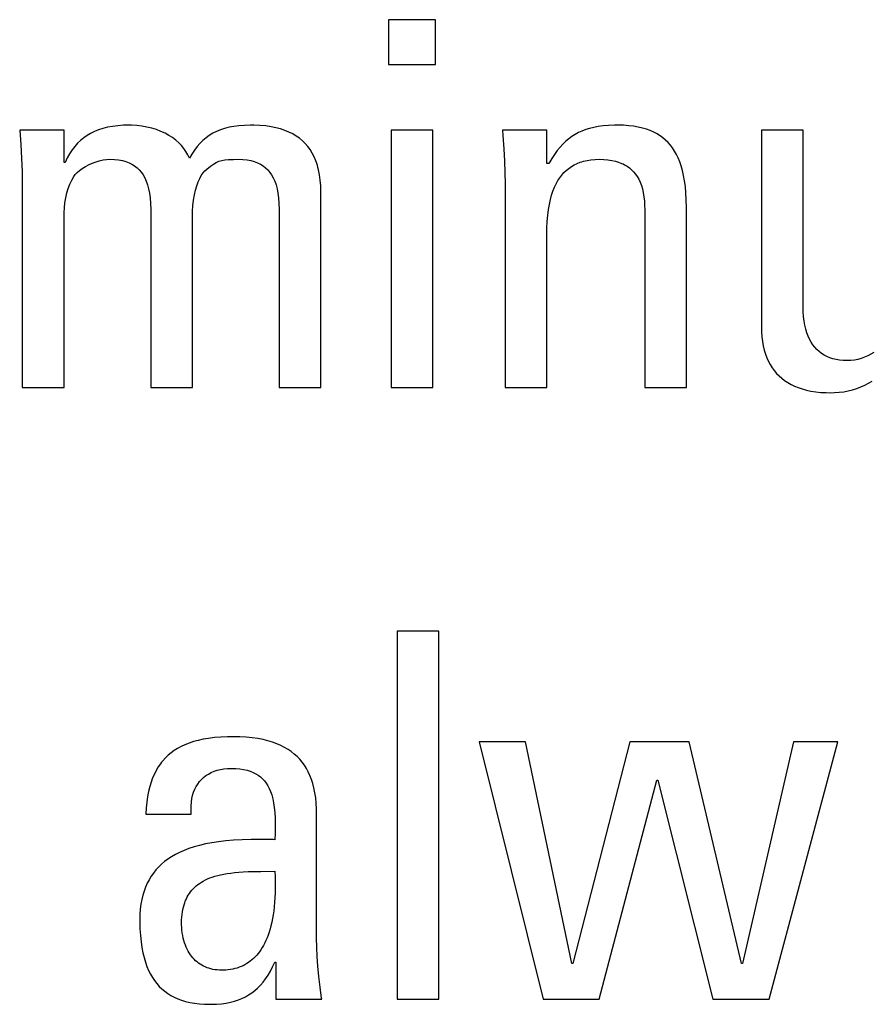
# Model space of a CAD drawing. Header units: millimetres. Extents: x -728 to -141, y -62 to 525.
# Tile 44 of 186: x -456.58 to -452.74, y 196.2 to 200.63. Entities that reach past the tile are written whole.
import ezdxf

# ---------------------------------------------------------------- set-up
doc = ezdxf.new("R2010")
doc.units = ezdxf.units.MM
doc.header["$LTSCALE"] = 23.1
doc.layers.add('R912005502_AM_0', color=7, linetype='CONTINUOUS')

msp = doc.modelspace()

# ---------------------------------------------------------------- linework, layer by layer
at = {"layer": 'R912005502_AM_0', "color": 7}
for p, q in [((-454.7096, 200.6328), (-454.9205, 200.6328)), ((-454.9205, 200.6328), (-454.9205, 200.431)), ((-454.7096, 200.431), (-454.7096, 200.6328)), ((-454.9205, 200.431), (-454.7096, 200.431)), ((-456.1121, 200.1575), (-456.1383, 200.1557)), ((-456.0868, 200.1581), (-456.1121, 200.1575)), ((-456.077, 200.1579), (-456.0868, 200.1581)), ((-456.0534, 200.1566), (-456.077, 200.1579)), ((-456.03, 200.1539), (-456.0534, 200.1566)), ((-455.5686, 200.1574), (-455.5937, 200.1556)), ((-455.5411, 200.1581), (-455.5686, 200.1574)), ((-455.5264, 200.1579), (-455.5411, 200.1581)), ((-455.4987, 200.1568), (-455.5264, 200.1579)), ((-455.4731, 200.1545), (-455.4987, 200.1568)), ((-453.9307, 200.1569), (-453.9548, 200.1549)), ((-453.9042, 200.1579), (-453.9307, 200.1569)), ((-453.8894, 200.1581), (-453.9042, 200.1579)), ((-453.8638, 200.1575), (-453.8894, 200.1581)), ((-453.8399, 200.1559), (-453.8638, 200.1575)), ((-456.3804, 200.1352), (-456.5799, 200.1352)), ((-456.5799, 200.1352), (-456.5749, 200.0711)), ((-456.3804, 199.9907), (-456.3804, 200.1352)), ((-456.2606, 200.1212), (-456.2766, 200.1118)), ((-456.2435, 200.1296), (-456.2606, 200.1212)), ((-456.2253, 200.137), (-456.2435, 200.1296)), ((-456.2058, 200.1433), (-456.2253, 200.137)), ((-456.185, 200.1485), (-456.2058, 200.1433)), ((-456.1625, 200.1527), (-456.185, 200.1485)), ((-456.1383, 200.1557), (-456.1625, 200.1527)), ((-456.0072, 200.1498), (-456.03, 200.1539)), ((-455.9852, 200.1445), (-456.0072, 200.1498)), ((-455.9642, 200.138), (-455.9852, 200.1445)), ((-455.9443, 200.1304), (-455.9642, 200.138)), ((-455.9257, 200.1218), (-455.9443, 200.1304)), ((-455.9083, 200.1123), (-455.9257, 200.1218)), ((-455.8923, 200.102), (-455.9083, 200.1123)), ((-455.711, 200.1215), (-455.7267, 200.112)), ((-455.6944, 200.1299), (-455.711, 200.1215)), ((-455.6768, 200.1372), (-455.6944, 200.1299)), ((-455.6581, 200.1434), (-455.6768, 200.1372)), ((-455.6381, 200.1486), (-455.6581, 200.1434)), ((-455.6167, 200.1526), (-455.6381, 200.1486)), ((-455.5937, 200.1556), (-455.6167, 200.1526)), ((-455.4491, 200.1511), (-455.4731, 200.1545)), ((-455.4268, 200.1466), (-455.4491, 200.1511)), ((-455.406, 200.1411), (-455.4268, 200.1466)), ((-455.3866, 200.1346), (-455.406, 200.1411)), ((-455.3685, 200.1272), (-455.3866, 200.1346)), ((-455.3517, 200.1187), (-455.3685, 200.1272)), ((-455.336, 200.1094), (-455.3517, 200.1187)), ((-454.721, 200.1352), (-454.909, 200.1352)), ((-454.909, 200.1352), (-454.909, 198.9772)), ((-454.721, 198.9772), (-454.721, 200.1352)), ((-454.2081, 200.1352), (-454.4077, 200.1352)), ((-454.4077, 200.1352), (-454.4057, 200.1117)), ((-454.2081, 199.9862), (-454.2081, 200.1352)), ((-454.0807, 200.1165), (-454.0951, 200.1074)), ((-454.0657, 200.1246), (-454.0807, 200.1165)), ((-454.05, 200.1318), (-454.0657, 200.1246)), ((-454.0334, 200.1381), (-454.05, 200.1318)), ((-454.0158, 200.1436), (-454.0334, 200.1381)), ((-453.997, 200.1482), (-454.0158, 200.1436)), ((-453.9767, 200.152), (-453.997, 200.1482)), ((-453.9548, 200.1549), (-453.9767, 200.152)), ((-453.8177, 200.1533), (-453.8399, 200.1559)), ((-453.797, 200.1497), (-453.8177, 200.1533)), ((-453.7777, 200.1453), (-453.797, 200.1497)), ((-453.7597, 200.14), (-453.7777, 200.1453)), ((-453.7429, 200.1338), (-453.7597, 200.14)), ((-453.7271, 200.1269), (-453.7429, 200.1338)), ((-453.7124, 200.1192), (-453.7271, 200.1269)), ((-453.7054, 200.115), (-453.7124, 200.1192)), ((-453.6986, 200.1107), (-453.7054, 200.115)), ((-453.0548, 200.1352), (-453.2429, 200.1352)), ((-453.2429, 200.1352), (-453.2429, 199.2523)), ((-453.0548, 199.3326), (-453.0548, 200.1352)), ((-456.5749, 200.0711), (-456.5712, 200.008)), ((-456.3195, 200.0765), (-456.3322, 200.0623)), ((-456.306, 200.0895), (-456.3195, 200.0765)), ((-456.2917, 200.1012), (-456.306, 200.0895)), ((-456.2766, 200.1118), (-456.2917, 200.1012)), ((-455.8776, 200.0908), (-455.8923, 200.102)), ((-455.8642, 200.079), (-455.8776, 200.0908)), ((-455.8521, 200.0664), (-455.8642, 200.079)), ((-455.7692, 200.0763), (-455.7819, 200.0618)), ((-455.7557, 200.0895), (-455.7692, 200.0763)), ((-455.7416, 200.1013), (-455.7557, 200.0895)), ((-455.7267, 200.112), (-455.7416, 200.1013)), ((-455.3214, 200.0991), (-455.336, 200.1094)), ((-455.3079, 200.0878), (-455.3214, 200.0991)), ((-455.2954, 200.0756), (-455.3079, 200.0878)), ((-455.2839, 200.0623), (-455.2954, 200.0756)), ((-454.4057, 200.1117), (-454.4014, 200.0522)), ((-454.1356, 200.0734), (-454.1484, 200.0594)), ((-454.1224, 200.0859), (-454.1356, 200.0734)), ((-454.109, 200.0972), (-454.1224, 200.0859)), ((-454.0951, 200.1074), (-454.109, 200.0972)), ((-453.6858, 200.1013), (-453.6986, 200.1107)), ((-453.6737, 200.0912), (-453.6858, 200.1013)), ((-453.6625, 200.0802), (-453.6737, 200.0912)), ((-453.652, 200.0684), (-453.6625, 200.0802)), ((-453.6422, 200.0556), (-453.652, 200.0684)), ((-456.3554, 200.0297), (-456.3659, 200.011)), ((-456.3442, 200.0467), (-456.3554, 200.0297)), ((-456.3322, 200.0623), (-456.3442, 200.0467)), ((-455.8413, 200.0531), (-455.8521, 200.0664)), ((-455.8317, 200.0391), (-455.8413, 200.0531)), ((-455.8234, 200.0244), (-455.8317, 200.0391)), ((-455.8163, 200.009), (-455.8234, 200.0244)), ((-455.8055, 200.0282), (-455.8163, 200.009)), ((-455.794, 200.0458), (-455.8055, 200.0282)), ((-455.7819, 200.0618), (-455.794, 200.0458)), ((-455.2733, 200.048), (-455.2839, 200.0623)), ((-455.2637, 200.0325), (-455.2733, 200.048)), ((-455.255, 200.0158), (-455.2637, 200.0325)), ((-454.4014, 200.0522), (-454.3984, 199.9968)), ((-454.1737, 200.0268), (-454.1863, 200.0076)), ((-454.1611, 200.044), (-454.1737, 200.0268)), ((-454.1484, 200.0594), (-454.1611, 200.044)), ((-453.6332, 200.0418), (-453.6422, 200.0556)), ((-453.6247, 200.0269), (-453.6332, 200.0418)), ((-453.617, 200.0109), (-453.6247, 200.0269)), ((-456.5712, 200.008), (-456.5691, 199.9495)), ((-456.3758, 199.9907), (-456.3804, 199.9907)), ((-456.3659, 200.011), (-456.3758, 199.9907)), ((-456.2838, 199.9729), (-456.2674, 199.9814)), ((-456.2674, 199.9814), (-456.2498, 199.9889)), ((-456.2498, 199.9889), (-456.2406, 199.9922)), ((-456.2406, 199.9922), (-456.2225, 199.9977)), ((-456.2225, 199.9977), (-456.205, 200.0015)), ((-456.205, 200.0015), (-456.1887, 200.0038)), ((-456.1887, 200.0038), (-456.174, 200.0045)), ((-456.174, 200.0045), (-456.1536, 200.0038)), ((-456.1536, 200.0038), (-456.1349, 200.0018)), ((-456.1349, 200.0018), (-456.1178, 199.9986)), ((-456.1178, 199.9986), (-456.1022, 199.9942)), ((-456.1022, 199.9942), (-456.0878, 199.9887)), ((-456.0878, 199.9887), (-456.0746, 199.9822)), ((-456.0746, 199.9822), (-456.0626, 199.9747)), ((-455.7214, 199.974), (-455.7076, 199.9834)), ((-455.7076, 199.9834), (-455.6952, 199.9903)), ((-455.6952, 199.9903), (-455.6832, 199.9955)), ((-455.6832, 199.9955), (-455.6709, 199.9992)), ((-455.6709, 199.9992), (-455.6573, 200.0018)), ((-455.6573, 200.0018), (-455.6409, 200.0035)), ((-455.6409, 200.0035), (-455.6186, 200.0043)), ((-455.6186, 200.0043), (-455.5961, 200.0045)), ((-455.5961, 200.0045), (-455.5757, 200.0038)), ((-455.5757, 200.0038), (-455.557, 200.0018)), ((-455.557, 200.0018), (-455.54, 199.9986)), ((-455.54, 199.9986), (-455.5243, 199.9942)), ((-455.5243, 199.9942), (-455.5099, 199.9887)), ((-455.5099, 199.9887), (-455.4968, 199.9822)), ((-455.4968, 199.9822), (-455.4848, 199.9747)), ((-455.2474, 199.9978), (-455.255, 200.0158)), ((-455.2407, 199.9784), (-455.2474, 199.9978)), ((-454.3984, 199.9968), (-454.3967, 199.9443)), ((-454.199, 199.9862), (-454.2081, 199.9862)), ((-454.1863, 200.0076), (-454.199, 199.9862)), ((-454.0978, 199.9721), (-454.0853, 199.9794)), ((-454.0853, 199.9794), (-454.072, 199.9858)), ((-454.072, 199.9858), (-454.0578, 199.9913)), ((-454.0578, 199.9913), (-454.0503, 199.9937)), ((-454.0503, 199.9937), (-454.0426, 199.9959)), ((-454.0426, 199.9959), (-454.0266, 199.9996)), ((-454.0266, 199.9996), (-454.0095, 200.0022)), ((-454.0095, 200.0022), (-453.9913, 200.0039)), ((-453.9913, 200.0039), (-453.9719, 200.0045)), ((-453.9719, 200.0045), (-453.9517, 200.0039)), ((-453.9517, 200.0039), (-453.9331, 200.0023)), ((-453.9331, 200.0023), (-453.9159, 199.9997)), ((-453.9159, 199.9997), (-453.8999, 199.9961)), ((-453.8999, 199.9961), (-453.8852, 199.9917)), ((-453.8852, 199.9917), (-453.8715, 199.9864)), ((-453.8715, 199.9864), (-453.8651, 199.9835)), ((-453.8651, 199.9835), (-453.8589, 199.9803)), ((-453.8589, 199.9803), (-453.8472, 199.9734)), ((-453.6099, 199.9935), (-453.617, 200.0109)), ((-453.6035, 199.9747), (-453.6099, 199.9935)), ((-456.5691, 199.9495), (-456.5684, 199.8944)), ((-456.3368, 199.9265), (-456.3302, 199.9356)), ((-456.3302, 199.9356), (-456.3216, 199.945)), ((-456.3216, 199.945), (-456.3111, 199.9544)), ((-456.3111, 199.9544), (-456.2984, 199.9638)), ((-456.2984, 199.9638), (-456.2838, 199.9729)), ((-456.0626, 199.9747), (-456.0516, 199.9662)), ((-456.0516, 199.9662), (-456.0416, 199.9566)), ((-456.0416, 199.9566), (-456.0325, 199.9459)), ((-456.0325, 199.9459), (-456.0242, 199.934)), ((-455.7628, 199.9318), (-455.755, 199.9432)), ((-455.755, 199.9432), (-455.7468, 199.9528)), ((-455.7468, 199.9528), (-455.7383, 199.9609)), ((-455.7383, 199.9609), (-455.7214, 199.974)), ((-455.4848, 199.9747), (-455.4738, 199.9662)), ((-455.4738, 199.9662), (-455.4638, 199.9566)), ((-455.4638, 199.9566), (-455.4546, 199.9459)), ((-455.4546, 199.9459), (-455.4464, 199.934)), ((-455.2378, 199.9682), (-455.2407, 199.9784)), ((-455.2351, 199.9576), (-455.2378, 199.9682)), ((-455.2306, 199.9352), (-455.2351, 199.9576)), ((-455.2273, 199.9112), (-455.2306, 199.9352)), ((-454.3967, 199.9443), (-454.3962, 199.8944)), ((-454.141, 199.9337), (-454.1312, 199.9448)), ((-454.1312, 199.9448), (-454.1207, 199.9548)), ((-454.1207, 199.9548), (-454.1096, 199.9639)), ((-454.1096, 199.9639), (-454.0978, 199.9721)), ((-453.8472, 199.9734), (-453.8365, 199.9657)), ((-453.8365, 199.9657), (-453.8266, 199.9573)), ((-453.8266, 199.9573), (-453.8175, 199.9479)), ((-453.8175, 199.9479), (-453.8091, 199.9378)), ((-453.8091, 199.9378), (-453.8015, 199.9267)), ((-453.5977, 199.9544), (-453.6035, 199.9747)), ((-453.5927, 199.9323), (-453.5977, 199.9544)), ((-456.5684, 199.8944), (-456.5684, 198.9772)), ((-456.3611, 199.8733), (-456.3539, 199.8923)), ((-456.3539, 199.8923), (-456.3458, 199.9101)), ((-456.3458, 199.9101), (-456.3368, 199.9265)), ((-456.0242, 199.934), (-456.0168, 199.9208)), ((-456.0168, 199.9208), (-456.0102, 199.9062)), ((-456.0102, 199.9062), (-456.0044, 199.8901)), ((-455.7833, 199.8858), (-455.777, 199.9032)), ((-455.777, 199.9032), (-455.7701, 199.9185)), ((-455.7701, 199.9185), (-455.7628, 199.9318)), ((-455.4464, 199.934), (-455.4389, 199.9208)), ((-455.4389, 199.9208), (-455.4323, 199.9062)), ((-455.4323, 199.9062), (-455.4266, 199.8901)), ((-455.2253, 199.8853), (-455.2273, 199.9112)), ((-454.3962, 199.8944), (-454.3962, 198.9772)), ((-454.1741, 199.8787), (-454.1667, 199.8942)), ((-454.1667, 199.8942), (-454.1587, 199.9086)), ((-454.1587, 199.9086), (-454.1501, 199.9217)), ((-454.1501, 199.9217), (-454.141, 199.9337)), ((-453.8015, 199.9267), (-453.7946, 199.9146)), ((-453.7946, 199.9146), (-453.7885, 199.9015)), ((-453.7885, 199.9015), (-453.783, 199.8872)), ((-453.5885, 199.9083), (-453.5927, 199.9323)), ((-453.585, 199.8822), (-453.5885, 199.9083)), ((-456.3725, 199.8315), (-456.3674, 199.853)), ((-456.3674, 199.853), (-456.3611, 199.8733)), ((-456.0044, 199.8901), (-455.9996, 199.8722)), ((-455.9996, 199.8722), (-455.9957, 199.8525)), ((-455.9957, 199.8525), (-455.9928, 199.8305)), ((-455.7939, 199.8443), (-455.789, 199.8661)), ((-455.789, 199.8661), (-455.7833, 199.8858)), ((-455.4266, 199.8901), (-455.4218, 199.8722)), ((-455.4218, 199.8722), (-455.4179, 199.8524)), ((-455.4179, 199.8524), (-455.415, 199.8305)), ((-455.2246, 199.8577), (-455.2253, 199.8853)), ((-455.2246, 198.9772), (-455.2246, 199.8577)), ((-454.1869, 199.8434), (-454.1808, 199.8618)), ((-454.1808, 199.8618), (-454.1741, 199.8787)), ((-453.783, 199.8872), (-453.7783, 199.8717)), ((-453.7783, 199.8717), (-453.7745, 199.8548)), ((-453.7745, 199.8548), (-453.7714, 199.8364)), ((-453.5824, 199.8537), (-453.585, 199.8822)), ((-453.5806, 199.8224), (-453.5824, 199.8537)), ((-456.379, 199.7868), (-456.3764, 199.8093)), ((-456.3764, 199.8093), (-456.3725, 199.8315)), ((-455.9928, 199.8305), (-455.9911, 199.8062)), ((-455.9911, 199.8062), (-455.9905, 199.7798)), ((-455.8006, 199.7955), (-455.7978, 199.8205)), ((-455.7978, 199.8205), (-455.7939, 199.8443)), ((-455.415, 199.8305), (-455.4133, 199.8061)), ((-455.4133, 199.8061), (-455.4127, 199.7798)), ((-454.1969, 199.8018), (-454.1923, 199.8235)), ((-454.1923, 199.8235), (-454.1869, 199.8434)), ((-453.7714, 199.8364), (-453.7693, 199.8165)), ((-453.7693, 199.8165), (-453.7681, 199.7947)), ((-453.5799, 199.7879), (-453.5806, 199.8224)), ((-456.3804, 199.7568), (-456.3803, 199.7648)), ((-456.3803, 199.7648), (-456.379, 199.7868)), ((-455.9905, 199.7798), (-455.9905, 198.9772)), ((-455.8025, 199.7568), (-455.8022, 199.7709)), ((-455.8022, 199.7709), (-455.8006, 199.7955)), ((-455.4127, 199.7798), (-455.4127, 198.9772)), ((-454.204, 199.7528), (-454.2009, 199.7783)), ((-454.2009, 199.7783), (-454.1969, 199.8018)), ((-453.7681, 199.7947), (-453.7679, 199.7798)), ((-453.7679, 199.7798), (-453.7679, 198.9772)), ((-453.5799, 198.9772), (-453.5799, 199.7879)), ((-456.3804, 198.9772), (-456.3804, 199.7568)), ((-455.8025, 198.9772), (-455.8025, 199.7568)), ((-454.2076, 199.6945), (-454.2062, 199.725)), ((-454.2062, 199.725), (-454.204, 199.7528)), ((-454.2081, 199.6628), (-454.2076, 199.6945)), ((-454.2081, 198.9772), (-454.2081, 199.6628)), ((-453.0545, 199.3183), (-453.0548, 199.3326)), ((-453.0533, 199.297), (-453.0545, 199.3183)), ((-453.051, 199.2769), (-453.0533, 199.297)), ((-453.0478, 199.2581), (-453.051, 199.2769)), ((-453.2429, 199.2523), (-453.2423, 199.2284)), ((-453.2423, 199.2284), (-453.2407, 199.2059)), ((-453.0436, 199.2406), (-453.0478, 199.2581)), ((-453.0386, 199.2242), (-453.0436, 199.2406)), ((-453.2407, 199.2059), (-453.238, 199.1847)), ((-453.238, 199.1847), (-453.2344, 199.1647)), ((-453.0328, 199.2089), (-453.0386, 199.2242)), ((-453.0263, 199.1948), (-453.0328, 199.2089)), ((-453.019, 199.1817), (-453.0263, 199.1948)), ((-453.2344, 199.1647), (-453.2299, 199.1458)), ((-453.2299, 199.1458), (-453.2245, 199.1281)), ((-453.011, 199.1697), (-453.019, 199.1817)), ((-453.0023, 199.1587), (-453.011, 199.1697)), ((-452.993, 199.1486), (-453.0023, 199.1587)), ((-452.9829, 199.1394), (-452.993, 199.1486)), ((-452.9721, 199.1312), (-452.9829, 199.1394)), ((-453.2245, 199.1281), (-453.2182, 199.1113)), ((-453.2182, 199.1113), (-453.2111, 199.0955)), ((-453.2111, 199.0955), (-453.2031, 199.0807)), ((-452.9607, 199.1238), (-452.9721, 199.1312)), ((-452.9546, 199.1205), (-452.9607, 199.1238)), ((-452.9484, 199.1173), (-452.9546, 199.1205)), ((-452.9354, 199.1118), (-452.9484, 199.1173)), ((-452.9216, 199.1072), (-452.9354, 199.1118)), ((-452.907, 199.1035), (-452.9216, 199.1072)), ((-452.8915, 199.1009), (-452.907, 199.1035)), ((-452.875, 199.0992), (-452.8915, 199.1009)), ((-452.8576, 199.0987), (-452.875, 199.0992)), ((-452.8554, 199.0987), (-452.8576, 199.0987)), ((-452.84, 199.0994), (-452.8554, 199.0987)), ((-452.8245, 199.1013), (-452.84, 199.0994)), ((-452.809, 199.1044), (-452.8245, 199.1013)), ((-452.7937, 199.1085), (-452.809, 199.1044)), ((-452.7788, 199.1138), (-452.7937, 199.1085)), ((-452.7643, 199.1201), (-452.7788, 199.1138)), ((-452.7504, 199.1274), (-452.7643, 199.1201)), ((-452.737, 199.1356), (-452.7504, 199.1274)), ((-453.2031, 199.0807), (-453.1944, 199.0668)), ((-453.1944, 199.0668), (-453.1848, 199.0537)), ((-453.1848, 199.0537), (-453.1744, 199.0414)), ((-453.1744, 199.0414), (-453.1632, 199.0299)), ((-453.1632, 199.0299), (-453.1511, 199.0192)), ((-453.1511, 199.0192), (-453.1382, 199.0093)), ((-453.1382, 199.0093), (-453.1244, 199.0001)), ((-452.7603, 198.9969), (-452.7437, 199.0068)), ((-456.5684, 198.9772), (-456.3804, 198.9772)), ((-455.9905, 198.9772), (-455.8025, 198.9772)), ((-455.4127, 198.9772), (-455.2246, 198.9772)), ((-454.909, 198.9772), (-454.721, 198.9772)), ((-454.3962, 198.9772), (-454.2081, 198.9772)), ((-453.7679, 198.9772), (-453.5799, 198.9772)), ((-453.1244, 199.0001), (-453.1096, 198.9918)), ((-453.1096, 198.9918), (-453.0938, 198.9841)), ((-453.0938, 198.9841), (-453.077, 198.9773)), ((-453.077, 198.9773), (-453.0591, 198.9713)), ((-453.0591, 198.9713), (-453.04, 198.9661)), ((-453.04, 198.9661), (-453.0197, 198.9618)), ((-453.0197, 198.9618), (-452.9981, 198.9584)), ((-452.8725, 198.9588), (-452.8525, 198.9625)), ((-452.8525, 198.9625), (-452.833, 198.9674)), ((-452.833, 198.9674), (-452.814, 198.9732)), ((-452.814, 198.9732), (-452.7955, 198.9801)), ((-452.7955, 198.9801), (-452.7776, 198.988)), ((-452.7776, 198.988), (-452.7603, 198.9969)), ((-452.9981, 198.9584), (-452.9752, 198.956)), ((-452.9752, 198.956), (-452.9509, 198.9546)), ((-452.9509, 198.9546), (-452.931, 198.9543)), ((-452.931, 198.9543), (-452.9136, 198.9547)), ((-452.9136, 198.9547), (-452.8929, 198.9562)), ((-452.8929, 198.9562), (-452.8725, 198.9588)), ((-454.6936, 197.8811), (-454.8816, 197.8811)), ((-454.8816, 197.8811), (-454.8816, 196.2255)), ((-454.6936, 196.2255), (-454.6936, 197.8811)), ((-455.8363, 197.3705), (-455.8535, 197.3624)), ((-455.8179, 197.3777), (-455.8363, 197.3705)), ((-455.7981, 197.3843), (-455.8179, 197.3777)), ((-455.7769, 197.3901), (-455.7981, 197.3843)), ((-455.7542, 197.395), (-455.7769, 197.3901)), ((-455.7297, 197.3992), (-455.7542, 197.395)), ((-455.7034, 197.4025), (-455.7297, 197.3992)), ((-455.675, 197.4048), (-455.7034, 197.4025)), ((-455.6444, 197.4062), (-455.675, 197.4048)), ((-455.6199, 197.4065), (-455.6444, 197.4062)), ((-455.5892, 197.4059), (-455.6199, 197.4065)), ((-455.5604, 197.4042), (-455.5892, 197.4059)), ((-455.5335, 197.4016), (-455.5604, 197.4042)), ((-455.5083, 197.3979), (-455.5335, 197.4016)), ((-455.4848, 197.3934), (-455.5083, 197.3979)), ((-455.4628, 197.388), (-455.4848, 197.3934)), ((-455.4422, 197.3818), (-455.4628, 197.388)), ((-455.423, 197.3748), (-455.4422, 197.3818)), ((-455.405, 197.367), (-455.423, 197.3748)), ((-455.3882, 197.3585), (-455.405, 197.367)), ((-454.3045, 197.3835), (-454.5132, 197.3835)), ((-454.5132, 197.3835), (-454.2243, 196.2255)), ((-454.0959, 196.3861), (-454.3045, 197.3835)), ((-453.8345, 197.3835), (-454.0913, 196.3861)), ((-453.5685, 197.3835), (-453.8345, 197.3835)), ((-453.3323, 196.3861), (-453.5685, 197.3835)), ((-453.0984, 197.3835), (-453.3277, 196.3861)), ((-453.2085, 196.2255), (-452.8989, 197.3835)), ((-452.8989, 197.3835), (-453.0984, 197.3835)), ((-455.9119, 197.323), (-455.9243, 197.3111)), ((-455.8988, 197.334), (-455.9119, 197.323)), ((-455.8847, 197.3442), (-455.8988, 197.334)), ((-455.8696, 197.3537), (-455.8847, 197.3442)), ((-455.8535, 197.3624), (-455.8696, 197.3537)), ((-455.3725, 197.3492), (-455.3882, 197.3585)), ((-455.3579, 197.3393), (-455.3725, 197.3492)), ((-455.3443, 197.3286), (-455.3579, 197.3393)), ((-455.3316, 197.3172), (-455.3443, 197.3286)), ((-455.9465, 197.2849), (-455.9564, 197.2705)), ((-455.9412, 197.2918), (-455.9465, 197.2849)), ((-455.9358, 197.2985), (-455.9412, 197.2918)), ((-455.9243, 197.3111), (-455.9358, 197.2985)), ((-455.3199, 197.3051), (-455.3316, 197.3172)), ((-455.309, 197.2922), (-455.3199, 197.3051)), ((-455.299, 197.2785), (-455.309, 197.2922)), ((-455.2898, 197.2639), (-455.299, 197.2785)), ((-455.974, 197.2386), (-455.9817, 197.221)), ((-455.9656, 197.255), (-455.974, 197.2386)), ((-455.9564, 197.2705), (-455.9656, 197.255)), ((-455.7419, 197.2314), (-455.7306, 197.2388)), ((-455.7306, 197.2388), (-455.7184, 197.2453)), ((-455.7184, 197.2453), (-455.7054, 197.2509)), ((-455.7054, 197.2509), (-455.6915, 197.2556)), ((-455.6915, 197.2556), (-455.6767, 197.2593)), ((-455.6767, 197.2593), (-455.661, 197.262)), ((-455.661, 197.262), (-455.6444, 197.2637)), ((-455.6444, 197.2637), (-455.6268, 197.2643)), ((-455.6268, 197.2643), (-455.6071, 197.2637)), ((-455.6071, 197.2637), (-455.5889, 197.2621)), ((-455.5889, 197.2621), (-455.5723, 197.2594)), ((-455.5723, 197.2594), (-455.5569, 197.2559)), ((-455.5569, 197.2559), (-455.5428, 197.2514)), ((-455.5428, 197.2514), (-455.5297, 197.2462)), ((-455.5297, 197.2462), (-455.5177, 197.24)), ((-455.5177, 197.24), (-455.5067, 197.2331)), ((-455.5067, 197.2331), (-455.4965, 197.2254)), ((-455.2814, 197.2484), (-455.2898, 197.2639)), ((-455.2738, 197.232), (-455.2814, 197.2484)), ((-455.9886, 197.2021), (-455.9947, 197.182)), ((-455.9817, 197.221), (-455.9886, 197.2021)), ((-455.7859, 197.1822), (-455.7788, 197.1937)), ((-455.7788, 197.1937), (-455.7708, 197.2044)), ((-455.7708, 197.2044), (-455.762, 197.2142)), ((-455.762, 197.2142), (-455.7524, 197.2232)), ((-455.7524, 197.2232), (-455.7419, 197.2314)), ((-455.4965, 197.2254), (-455.4872, 197.2169)), ((-455.4872, 197.2169), (-455.4786, 197.2074)), ((-455.4786, 197.2074), (-455.4707, 197.1971)), ((-455.4707, 197.1971), (-455.4635, 197.1857)), ((-455.267, 197.2145), (-455.2738, 197.232)), ((-455.261, 197.1958), (-455.267, 197.2145)), ((-455.2558, 197.176), (-455.261, 197.1958)), ((-453.9721, 196.2255), (-453.7129, 197.2115)), ((-453.7129, 197.2115), (-453.7083, 197.2115)), ((-453.7083, 197.2115), (-453.4607, 196.2255)), ((-455.9999, 197.1605), (-456.0044, 197.1374)), ((-455.9947, 197.182), (-455.9999, 197.1605)), ((-455.8018, 197.1428), (-455.7974, 197.1568)), ((-455.7974, 197.1568), (-455.7921, 197.1699)), ((-455.7921, 197.1699), (-455.7859, 197.1822)), ((-455.4635, 197.1857), (-455.457, 197.1732)), ((-455.457, 197.1732), (-455.4512, 197.1595)), ((-455.4512, 197.1595), (-455.446, 197.1444)), ((-455.446, 197.1444), (-455.4415, 197.1277)), ((-455.2515, 197.1548), (-455.2558, 197.176)), ((-455.2481, 197.1322), (-455.2515, 197.1548)), ((-456.0079, 197.1127), (-456.0105, 197.0862)), ((-456.0044, 197.1374), (-456.0079, 197.1127)), ((-455.8089, 197.0958), (-455.8076, 197.1123)), ((-455.8076, 197.1123), (-455.8052, 197.128)), ((-455.8052, 197.128), (-455.8018, 197.1428)), ((-455.4415, 197.1277), (-455.4378, 197.1093)), ((-455.4378, 197.1093), (-455.4347, 197.0888)), ((-455.2457, 197.1081), (-455.2481, 197.1322)), ((-455.2442, 197.0822), (-455.2457, 197.1081)), ((-456.0105, 197.0862), (-456.0121, 197.0579)), ((-456.0121, 197.0579), (-455.8079, 197.0579)), ((-455.8091, 197.0784), (-455.8089, 197.0958)), ((-455.8081, 197.0603), (-455.8091, 197.0784)), ((-455.8079, 197.0579), (-455.8081, 197.0603)), ((-455.4347, 197.0888), (-455.4325, 197.0659)), ((-455.4325, 197.0659), (-455.4311, 197.0399)), ((-455.2438, 197.0579), (-455.2442, 197.0822)), ((-455.2438, 196.5007), (-455.2438, 197.0579)), ((-455.4311, 197.0399), (-455.4306, 197.0098)), ((-455.4311, 196.9731), (-455.4319, 196.9433)), ((-455.4306, 197.0098), (-455.4311, 196.9731)), ((-455.7444, 196.9239), (-455.7709, 196.9178)), ((-455.7161, 196.9293), (-455.7444, 196.9239)), ((-455.6856, 196.934), (-455.7161, 196.9293)), ((-455.6529, 196.9378), (-455.6856, 196.934)), ((-455.6177, 196.9408), (-455.6529, 196.9378)), ((-455.5795, 196.9429), (-455.6177, 196.9408)), ((-455.5378, 196.9441), (-455.5795, 196.9429)), ((-455.4917, 196.9443), (-455.5378, 196.9441)), ((-455.4391, 196.9434), (-455.4917, 196.9443)), ((-455.4319, 196.9433), (-455.4391, 196.9434)), ((-455.8602, 196.8863), (-455.8789, 196.8768)), ((-455.8401, 196.8951), (-455.8602, 196.8863)), ((-455.8186, 196.9033), (-455.8401, 196.8951)), ((-455.7955, 196.9109), (-455.8186, 196.9033)), ((-455.7709, 196.9178), (-455.7955, 196.9109)), ((-455.9278, 196.8447), (-455.9419, 196.8328)), ((-455.9127, 196.856), (-455.9278, 196.8447)), ((-455.8964, 196.8667), (-455.9127, 196.856)), ((-455.8789, 196.8768), (-455.8964, 196.8667)), ((-455.9782, 196.7931), (-455.9884, 196.7785)), ((-455.967, 196.807), (-455.9782, 196.7931)), ((-455.955, 196.8202), (-455.967, 196.807)), ((-455.9419, 196.8328), (-455.955, 196.8202)), ((-455.6617, 196.7883), (-455.6467, 196.7909)), ((-455.6467, 196.7909), (-455.6306, 196.7933)), ((-455.6306, 196.7933), (-455.6133, 196.7953)), ((-455.6133, 196.7953), (-455.5945, 196.797)), ((-455.5945, 196.797), (-455.5741, 196.7983)), ((-455.5741, 196.7983), (-455.5516, 196.7994)), ((-455.5516, 196.7994), (-455.526, 196.8001)), ((-455.526, 196.8001), (-455.4954, 196.8006)), ((-455.4954, 196.8006), (-455.4319, 196.8011)), ((-455.4319, 196.8011), (-455.4308, 196.7751)), ((-456.0061, 196.747), (-456.0136, 196.7301)), ((-455.9977, 196.7632), (-456.0061, 196.747)), ((-455.9884, 196.7785), (-455.9977, 196.7632)), ((-455.7784, 196.7412), (-455.7706, 196.7468)), ((-455.7706, 196.7468), (-455.7624, 196.7522)), ((-455.7624, 196.7522), (-455.7537, 196.7572)), ((-455.7537, 196.7572), (-455.7444, 196.7621)), ((-455.7444, 196.7621), (-455.7346, 196.7666)), ((-455.7346, 196.7666), (-455.7242, 196.7709)), ((-455.7242, 196.7709), (-455.7132, 196.7749)), ((-455.7132, 196.7749), (-455.7015, 196.7787)), ((-455.7015, 196.7787), (-455.689, 196.7822)), ((-455.689, 196.7822), (-455.6758, 196.7854)), ((-455.6758, 196.7854), (-455.6617, 196.7883)), ((-455.4308, 196.7751), (-455.4303, 196.7503)), ((-455.4303, 196.7503), (-455.4303, 196.7265)), ((-456.0232, 196.7029), (-456.026, 196.6934)), ((-456.0203, 196.7122), (-456.0232, 196.7029)), ((-456.0136, 196.7301), (-456.0203, 196.7122)), ((-455.8212, 196.6941), (-455.8162, 196.7018)), ((-455.8162, 196.7018), (-455.8109, 196.7091)), ((-455.8109, 196.7091), (-455.8052, 196.7161)), ((-455.8052, 196.7161), (-455.7991, 196.7228)), ((-455.7991, 196.7228), (-455.7926, 196.7292)), ((-455.7926, 196.7292), (-455.7857, 196.7354)), ((-455.7857, 196.7354), (-455.7784, 196.7412)), ((-455.4308, 196.7038), (-455.4317, 196.6821)), ((-455.4303, 196.7265), (-455.4308, 196.7038)), ((-456.0307, 196.6736), (-456.0345, 196.6527)), ((-456.026, 196.6934), (-456.0307, 196.6736)), ((-455.8406, 196.6503), (-455.8375, 196.6598)), ((-455.8375, 196.6598), (-455.8357, 196.6645)), ((-455.8357, 196.6645), (-455.8339, 196.669)), ((-455.8339, 196.669), (-455.83, 196.6777)), ((-455.83, 196.6777), (-455.8258, 196.6861)), ((-455.8258, 196.6861), (-455.8212, 196.6941)), ((-455.4331, 196.6614), (-455.4349, 196.6417)), ((-455.4317, 196.6821), (-455.4331, 196.6614)), ((-456.0372, 196.6308), (-456.0389, 196.6076)), ((-456.0345, 196.6527), (-456.0372, 196.6308)), ((-455.8494, 196.6073), (-455.8478, 196.6188)), ((-455.8478, 196.6188), (-455.8458, 196.6298)), ((-455.8458, 196.6298), (-455.8434, 196.6402)), ((-455.8434, 196.6402), (-455.8406, 196.6503)), ((-455.437, 196.6229), (-455.4396, 196.6049)), ((-455.4349, 196.6417), (-455.437, 196.6229)), ((-456.0389, 196.6076), (-456.0395, 196.5833)), ((-456.0395, 196.5833), (-456.0394, 196.5737)), ((-456.0394, 196.5737), (-456.0386, 196.5416)), ((-455.8515, 196.5695), (-455.8512, 196.5827)), ((-455.8513, 196.5604), (-455.8515, 196.5695)), ((-455.8512, 196.5827), (-455.8505, 196.5953)), ((-455.8505, 196.5953), (-455.8494, 196.6073)), ((-455.4458, 196.5716), (-455.4493, 196.5562)), ((-455.4425, 196.5879), (-455.4458, 196.5716)), ((-455.4396, 196.6049), (-455.4425, 196.5879)), ((-456.0386, 196.5416), (-456.0367, 196.5118)), ((-455.8508, 196.5478), (-455.8513, 196.5604)), ((-455.8497, 196.5355), (-455.8508, 196.5478)), ((-455.8482, 196.5235), (-455.8497, 196.5355)), ((-455.4574, 196.5275), (-455.4619, 196.5143)), ((-455.4532, 196.5415), (-455.4574, 196.5275)), ((-455.4493, 196.5562), (-455.4532, 196.5415)), ((-456.0367, 196.5118), (-456.0339, 196.4842)), ((-456.0339, 196.4842), (-456.0302, 196.4586)), ((-455.8463, 196.5118), (-455.8482, 196.5235)), ((-455.8439, 196.5006), (-455.8463, 196.5118)), ((-455.8412, 196.4898), (-455.8439, 196.5006)), ((-455.838, 196.4793), (-455.8412, 196.4898)), ((-455.4717, 196.4898), (-455.477, 196.4786)), ((-455.4667, 196.5017), (-455.4717, 196.4898)), ((-455.4619, 196.5143), (-455.4667, 196.5017)), ((-455.2432, 196.4602), (-455.2438, 196.5007)), ((-456.0302, 196.4586), (-456.0256, 196.4348)), ((-455.8345, 196.4693), (-455.838, 196.4793)), ((-455.8307, 196.4598), (-455.8345, 196.4693)), ((-455.8265, 196.4507), (-455.8307, 196.4598)), ((-455.822, 196.442), (-455.8265, 196.4507)), ((-455.8171, 196.4337), (-455.822, 196.442)), ((-455.5005, 196.4394), (-455.5069, 196.431)), ((-455.4943, 196.4484), (-455.5005, 196.4394)), ((-455.4883, 196.4579), (-455.4943, 196.4484)), ((-455.4825, 196.4679), (-455.4883, 196.4579)), ((-455.477, 196.4786), (-455.4825, 196.4679)), ((-455.2414, 196.4178), (-455.2432, 196.4602)), ((-456.0256, 196.4348), (-456.0203, 196.4127)), ((-456.0203, 196.4127), (-456.0142, 196.3922)), ((-456.0142, 196.3922), (-456.0073, 196.3731)), ((-455.812, 196.4259), (-455.8171, 196.4337)), ((-455.8066, 196.4185), (-455.812, 196.4259)), ((-455.8009, 196.4116), (-455.8066, 196.4185)), ((-455.7949, 196.405), (-455.8009, 196.4116)), ((-455.7886, 196.3989), (-455.7949, 196.405)), ((-455.7821, 196.3932), (-455.7886, 196.3989)), ((-455.7753, 196.3879), (-455.7821, 196.3932)), ((-455.5424, 196.3962), (-455.5502, 196.3906)), ((-455.5349, 196.4023), (-455.5424, 196.3962)), ((-455.5276, 196.4087), (-455.5349, 196.4023)), ((-455.5205, 196.4157), (-455.5276, 196.4087)), ((-455.5136, 196.4231), (-455.5205, 196.4157)), ((-455.5069, 196.431), (-455.5136, 196.4231)), ((-455.4418, 196.3713), (-455.4319, 196.3929)), ((-455.4319, 196.3929), (-455.4273, 196.3929)), ((-455.4273, 196.3929), (-455.4273, 196.2255)), ((-455.2384, 196.3736), (-455.2414, 196.4178)), ((-456.0073, 196.3731), (-455.9998, 196.3553)), ((-455.9998, 196.3553), (-455.9915, 196.3388)), ((-455.7682, 196.383), (-455.7753, 196.3879)), ((-455.7609, 196.3785), (-455.7682, 196.383)), ((-455.7532, 196.3744), (-455.7609, 196.3785)), ((-455.7453, 196.3706), (-455.7532, 196.3744)), ((-455.7371, 196.3673), (-455.7453, 196.3706)), ((-455.7285, 196.3645), (-455.7371, 196.3673)), ((-455.7197, 196.362), (-455.7285, 196.3645)), ((-455.7105, 196.3599), (-455.7197, 196.362)), ((-455.701, 196.3583), (-455.7105, 196.3599)), ((-455.6911, 196.3571), (-455.701, 196.3583)), ((-455.6809, 196.3564), (-455.6911, 196.3571)), ((-455.6704, 196.3562), (-455.6809, 196.3564)), ((-455.6636, 196.3562), (-455.6704, 196.3562)), ((-455.6525, 196.3568), (-455.6636, 196.3562)), ((-455.6418, 196.3577), (-455.6525, 196.3568)), ((-455.6313, 196.3591), (-455.6418, 196.3577)), ((-455.6212, 196.361), (-455.6313, 196.3591)), ((-455.6114, 196.3632), (-455.6212, 196.361)), ((-455.6019, 196.3659), (-455.6114, 196.3632)), ((-455.5926, 196.369), (-455.6019, 196.3659)), ((-455.5836, 196.3725), (-455.5926, 196.369)), ((-455.5749, 196.3764), (-455.5836, 196.3725)), ((-455.5664, 196.3807), (-455.5749, 196.3764)), ((-455.5582, 196.3855), (-455.5664, 196.3807)), ((-455.5502, 196.3906), (-455.5582, 196.3855)), ((-455.4626, 196.3336), (-455.452, 196.3516)), ((-455.452, 196.3516), (-455.4418, 196.3713)), ((-455.2342, 196.3276), (-455.2384, 196.3736)), ((-454.0913, 196.3861), (-454.0959, 196.3861)), ((-453.3277, 196.3861), (-453.3323, 196.3861)), ((-455.9915, 196.3388), (-455.9826, 196.3234)), ((-455.9826, 196.3234), (-455.973, 196.3091)), ((-455.973, 196.3091), (-455.9627, 196.2958)), ((-455.4851, 196.3021), (-455.4737, 196.3172)), ((-455.4737, 196.3172), (-455.4626, 196.3336)), ((-455.2286, 196.2798), (-455.2342, 196.3276)), ((-455.9627, 196.2958), (-455.9517, 196.2834)), ((-455.9517, 196.2834), (-455.9399, 196.272)), ((-455.9399, 196.272), (-455.9274, 196.2614)), ((-455.9274, 196.2614), (-455.914, 196.2517)), ((-455.5356, 196.2541), (-455.5221, 196.2645)), ((-455.5221, 196.2645), (-455.5093, 196.2759)), ((-455.5093, 196.2759), (-455.4969, 196.2884)), ((-455.4969, 196.2884), (-455.4851, 196.3021)), ((-455.2217, 196.2302), (-455.2286, 196.2798)), ((-455.914, 196.2517), (-455.8998, 196.2428)), ((-455.8998, 196.2428), (-455.8846, 196.2348)), ((-455.8846, 196.2348), (-455.8686, 196.2276)), ((-455.8686, 196.2276), (-455.8515, 196.2212)), ((-455.8515, 196.2212), (-455.8333, 196.2157)), ((-455.8333, 196.2157), (-455.8139, 196.2111)), ((-455.6316, 196.2119), (-455.6133, 196.2167)), ((-455.6133, 196.2167), (-455.5961, 196.2223)), ((-455.5961, 196.2223), (-455.5799, 196.2289)), ((-455.5799, 196.2289), (-455.5644, 196.2363)), ((-455.5644, 196.2363), (-455.5497, 196.2447)), ((-455.5497, 196.2447), (-455.5425, 196.2493)), ((-455.5425, 196.2493), (-455.5356, 196.2541)), ((-455.4273, 196.2255), (-455.221, 196.2255)), ((-455.221, 196.2255), (-455.2217, 196.2302)), ((-454.8816, 196.2255), (-454.6936, 196.2255)), ((-454.2243, 196.2255), (-453.9721, 196.2255)), ((-453.4607, 196.2255), (-453.2085, 196.2255)), ((-455.8139, 196.2111), (-455.7933, 196.2075)), ((-455.7933, 196.2075), (-455.7714, 196.2048)), ((-455.7714, 196.2048), (-455.748, 196.2031)), ((-455.748, 196.2031), (-455.7231, 196.2026)), ((-455.7231, 196.2026), (-455.7173, 196.2026)), ((-455.7173, 196.2026), (-455.6937, 196.2034)), ((-455.6937, 196.2034), (-455.6716, 196.2053)), ((-455.6716, 196.2053), (-455.6509, 196.2081)), ((-455.6509, 196.2081), (-455.6316, 196.2119))]:
    msp.add_line(p, q, dxfattribs=at)

doc.saveas('drawing.dxf')
